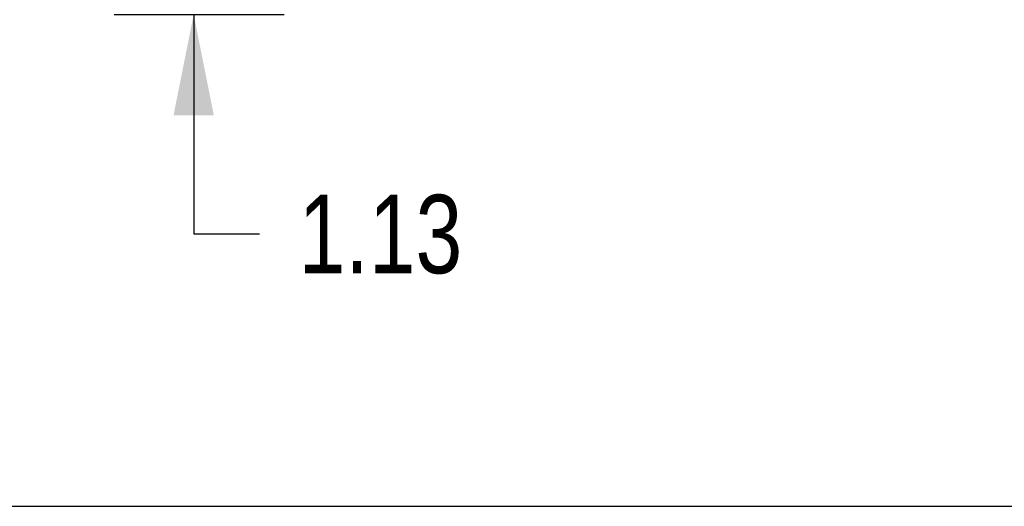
# Model space of a CAD drawing. Header units: inches. Extents: x 0 to 235, y 0 to 152.
# Tile 4 of 93: x 62 to 75, y 39 to 46. Entities that reach past the tile are written whole.
import ezdxf

# ---------------------------------------------------------------- set-up
doc = ezdxf.new("R2010")
doc.units = ezdxf.units.IN
doc.header["$LTSCALE"] = 12.916347
doc.header["$MEASUREMENT"] = 0
doc.layers.get('0').update_dxf_attribs({"linetype": 'CONTINUOUS'})
doc.layers.add('DIMENSIONS', color=7, linetype='CONTINUOUS')
doc.styles.get("Standard").update_dxf_attribs({"font": 'txt', "width": 0.8})
doc.dimstyles.new('DIMSTYLE_3', dxfattribs={"dimtxt": 1.077513, "dimasz": 1.381427, "dimexe": 0.09, "dimexo": 0.07, "dimgap": 0.039, "dimtad": 0, "dimtih": 1, "dimtoh": 1, "dimzin": 4, "dimdsep": 46, "dimtxsty": 'Standard', "dimblk": '_FILLED', "dimblk1": '_FILLED', "dimblk2": '_FILLED', "dimcen": 0.09, "dimadec": 0, "dimazin": 0, "dimtfac": 1, "dimtofl": 0, "dimtmove": 0, "dimatfit": 3, "dimldrblk": '_FILLED', "dimfxl": 0, "dimtolj": 1, "dimtzin": 4, "dimarcsym": 0})

# ---------------------------------------------------------------- blocks, each defined once
blk = doc.blocks.new('_FILLED')
at = {"color": 0, "linetype": 'ByBlock'}
blk.add_solid([(0, 0), (-1, 0.2), (-1, -0.2)], dxfattribs=at)
blk = doc.blocks.new('*D18')
at = {"layer": 'DIMENSIONS', "color": 2, "linetype": 'Continuous'}
for p, q in [((64.317, 47.061), (64.317, 49.823)), ((65.56, 47.061), (63.225, 47.061)), ((63.225, 45.936), (65.56, 45.936)), ((64.317, 45.936), (64.317, 42.924)), ((64.317, 42.924), (65.219, 42.924))]:
    blk.add_line(p, q, dxfattribs=at)
at = {"layer": 'DIMENSIONS', "color": 2, "linetype": 'Continuous', "xscale": 1.3814274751, "yscale": 1.3814274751, "zscale": 1.3814274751}
for p, rotation in [((64.317, 47.061), 270), ((64.317, 45.936), 90)]:
    blk.add_blockref('_FILLED', p, dxfattribs=dict(at, rotation=rotation))
at = {"layer": 'DIMENSIONS', "color": 2, "linetype": 'Continuous', "insert": (65.758, 43.462), "char_height": 1.0775, "width": 3.44804, "attachment_point": 1, "line_spacing_factor": 0.9}
blk.add_mtext('1.13', dxfattribs=at)

msp = doc.modelspace()

# ---------------------------------------------------------------- linework, layer by layer
at = {"color": 3, "linetype": 'Continuous'}
msp.add_line((52.364, 39.186), (100.26, 39.186), dxfattribs=at)

# ---------------------------------------------------------------- dimensions: what is measured, and where the dimension line sits
at = {"layer": 'DIMENSIONS', "color": 2, "linetype": 'Continuous'}
dim = msp.add_linear_dim(base=(64.316611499, 45.935559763), p1=(65.629896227, 47.060559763), p2=(65.629896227, 45.935559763), angle=270, dimstyle='DIMSTYLE_3', dxfattribs=at)
dim.commit()
dim.dimension.update_dxf_attribs({"geometry": '*D18', "text_midpoint": (67.481534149, 42.923531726), "dimtype": 160})

doc.saveas('drawing.dxf')
